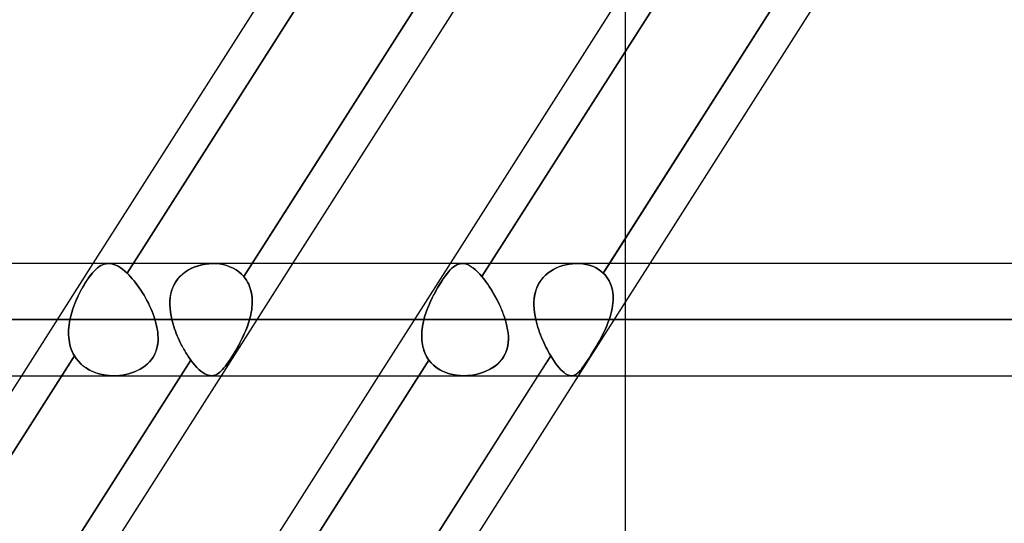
# Model space of a CAD drawing. Header units: millimetres. Extents: x -215 to 215, y -97 to 82.
# Tile 28 of 73: x -58 to -45, y -37 to -30. Entities that reach past the tile are written whole.
import ezdxf

# ---------------------------------------------------------------- set-up
doc = ezdxf.new("R2010")
doc.units = ezdxf.units.MM
doc.layers.add('MAIN-1', color=7, linetype='Continuous')
doc.layers.add('MAIN-2', color=7, linetype='Continuous')

msp = doc.modelspace()

# ---------------------------------------------------------------- linework, layer by layer
at = {"layer": 'MAIN-1'}
for p, q in [((-52.853, -26.004), (-57.447, -33.219)), ((-50.603, -26.004), (-55.197, -33.219)), ((-50.034, -26.004), (-54.629, -33.219)), ((-47.809, -26.004), (-52.404, -33.219)), ((-45.559, -26.004), (-50.154, -33.219)), ((-44.991, -26.004), (-49.585, -33.219)), ((114.379, -33.219), (-114.379, -33.219)), ((-114.925, -34.011), (114.925, -34.011)), ((-114.344, -34.804), (114.344, -34.804)), ((-58.457, -34.804), (-62.799, -41.623)), ((-56.207, -34.804), (-60.549, -41.623)), ((-55.638, -34.804), (-59.98, -41.623)), ((-53.413, -34.804), (-57.755, -41.622)), ((-51.163, -34.804), (-55.758, -42.019)), ((-50.594, -34.804), (-55.189, -42.019)), ((-50.694, -34.804), (-50.695, -34.804)), ((-50.693, -34.804), (-50.694, -34.804)), ((-50.694, -34.804), (-50.694, -34.804)), ((-50.694, -34.804), (-50.694, -34.804)), ((-50.694, -34.804), (-50.694, -34.804)), ((-50.693, -34.804), (-50.693, -34.804)), ((-49.928, -42.019), (-49.928, -34.804))]:
    msp.add_line(p, q, dxfattribs=at)
at = {"layer": 'MAIN-2'}
for p, q in [((-52.098, -25.712), (-56.965, -33.354)), ((-56.965, -33.354), (-52.098, -25.712)), ((-50.24, -33.354), (-45.373, -25.712)), ((-55.315, -33.404), (-50.46, -25.779)), ((-47.098, -25.779), (-51.953, -33.404)), ((-51.953, -33.404), (-47.098, -25.779)), ((-49.928, -34.804), (-49.928, -29.33)), ((-57.447, -33.219), (-58.457, -34.804)), ((-57.286, -33.227), (-57.261, -33.222)), ((-57.26, -33.221), (-57.285, -33.227)), ((-57.261, -33.222), (-57.235, -33.219)), ((-57.235, -33.219), (-57.26, -33.221)), ((-57.235, -33.219), (-57.208, -33.22)), ((-57.207, -33.22), (-57.235, -33.219)), ((-57.208, -33.22), (-57.18, -33.224)), ((-57.179, -33.224), (-57.207, -33.22)), ((-57.18, -33.224), (-57.151, -33.232)), ((-57.151, -33.232), (-57.179, -33.224)), ((-55.81, -33.221), (-55.861, -33.227)), ((-55.859, -33.227), (-55.809, -33.221)), ((-55.76, -33.219), (-55.81, -33.221)), ((-55.809, -33.221), (-55.759, -33.219)), ((-55.709, -33.22), (-55.76, -33.219)), ((-55.759, -33.219), (-55.708, -33.22)), ((-55.658, -33.225), (-55.709, -33.22)), ((-55.708, -33.22), (-55.657, -33.225)), ((-55.608, -33.234), (-55.658, -33.225)), ((-55.657, -33.225), (-55.607, -33.234)), ((-54.629, -33.219), (-55.638, -34.804)), ((-55.197, -33.219), (-55.315, -33.404)), ((-52.404, -33.219), (-53.413, -34.804)), ((-52.285, -33.227), (-52.261, -33.221)), ((-52.261, -33.221), (-52.285, -33.227)), ((-52.261, -33.221), (-52.237, -33.219)), ((-52.237, -33.219), (-52.261, -33.221)), ((-52.237, -33.219), (-52.211, -33.22)), ((-52.212, -33.22), (-52.237, -33.219)), ((-52.186, -33.225), (-52.212, -33.22)), ((-52.211, -33.22), (-52.185, -33.225)), ((-52.159, -33.234), (-52.186, -33.225)), ((-52.185, -33.225), (-52.159, -33.234)), ((-50.721, -33.227), (-50.675, -33.222)), ((-50.674, -33.221), (-50.72, -33.227)), ((-50.675, -33.222), (-50.628, -33.219)), ((-50.627, -33.219), (-50.674, -33.221)), ((-50.628, -33.219), (-50.579, -33.22)), ((-50.579, -33.22), (-50.627, -33.219)), ((-49.585, -33.219), (-50.594, -34.804)), ((-50.531, -33.224), (-50.579, -33.22)), ((-50.579, -33.22), (-50.531, -33.224)), ((-50.483, -33.232), (-50.531, -33.224)), ((-50.531, -33.224), (-50.484, -33.232)), ((-50.154, -33.219), (-50.24, -33.354)), ((-57.479, -33.384), (-57.455, -33.354)), ((-57.454, -33.352), (-57.478, -33.382)), ((-57.455, -33.354), (-57.431, -33.326)), ((-57.43, -33.325), (-57.454, -33.352)), ((-57.431, -33.326), (-57.407, -33.302)), ((-57.406, -33.301), (-57.43, -33.325)), ((-57.407, -33.302), (-57.382, -33.281)), ((-57.382, -33.28), (-57.406, -33.301)), ((-57.358, -33.262), (-57.382, -33.28)), ((-57.382, -33.281), (-57.358, -33.263)), ((-57.358, -33.263), (-57.334, -33.248)), ((-57.334, -33.248), (-57.358, -33.262)), ((-57.334, -33.248), (-57.31, -33.236)), ((-57.309, -33.236), (-57.334, -33.248)), ((-57.31, -33.236), (-57.286, -33.227)), ((-57.285, -33.227), (-57.309, -33.236)), ((-57.151, -33.232), (-57.122, -33.243)), ((-57.121, -33.243), (-57.151, -33.232)), ((-57.122, -33.243), (-57.091, -33.258)), ((-57.091, -33.258), (-57.121, -33.243)), ((-57.091, -33.258), (-57.061, -33.277)), ((-57.06, -33.277), (-57.091, -33.258)), ((-57.061, -33.277), (-57.029, -33.299)), ((-57.029, -33.299), (-57.06, -33.277)), ((-57.029, -33.299), (-56.997, -33.325)), ((-56.997, -33.325), (-57.029, -33.299)), ((-56.997, -33.325), (-56.965, -33.354)), ((-56.965, -33.354), (-56.997, -33.325)), ((-56.94, -33.379), (-56.965, -33.354)), ((-56.965, -33.354), (-56.94, -33.379)), ((-56.214, -33.399), (-56.177, -33.365)), ((-56.14, -33.337), (-56.179, -33.367)), ((-56.177, -33.365), (-56.138, -33.335)), ((-56.098, -33.31), (-56.14, -33.337)), ((-56.138, -33.335), (-56.096, -33.309)), ((-56.054, -33.286), (-56.098, -33.31)), ((-56.096, -33.309), (-56.052, -33.285)), ((-56.007, -33.266), (-56.054, -33.286)), ((-56.052, -33.285), (-56.005, -33.266)), ((-55.959, -33.25), (-56.007, -33.266)), ((-56.005, -33.266), (-55.958, -33.249)), ((-55.91, -33.237), (-55.959, -33.25)), ((-55.958, -33.249), (-55.909, -33.236)), ((-55.861, -33.227), (-55.91, -33.237)), ((-55.909, -33.236), (-55.859, -33.227)), ((-55.559, -33.247), (-55.608, -33.234)), ((-55.607, -33.234), (-55.558, -33.247)), ((-55.512, -33.264), (-55.559, -33.247)), ((-55.558, -33.247), (-55.511, -33.264)), ((-55.467, -33.284), (-55.512, -33.264)), ((-55.511, -33.264), (-55.466, -33.285)), ((-55.425, -33.309), (-55.467, -33.284)), ((-55.466, -33.285), (-55.424, -33.309)), ((-55.385, -33.337), (-55.425, -33.309)), ((-55.424, -33.309), (-55.385, -33.337)), ((-55.348, -33.369), (-55.385, -33.337)), ((-55.385, -33.337), (-55.348, -33.369)), ((-52.475, -33.399), (-52.45, -33.365)), ((-52.427, -33.337), (-52.451, -33.367)), ((-52.45, -33.365), (-52.425, -33.335)), ((-52.402, -33.31), (-52.427, -33.337)), ((-52.425, -33.335), (-52.401, -33.309)), ((-52.379, -33.286), (-52.402, -33.31)), ((-52.401, -33.309), (-52.378, -33.285)), ((-52.355, -33.266), (-52.379, -33.286)), ((-52.378, -33.285), (-52.354, -33.266)), ((-52.332, -33.25), (-52.355, -33.266)), ((-52.354, -33.266), (-52.331, -33.249)), ((-52.309, -33.237), (-52.332, -33.25)), ((-52.331, -33.249), (-52.308, -33.236)), ((-52.285, -33.227), (-52.309, -33.237)), ((-52.308, -33.236), (-52.285, -33.227)), ((-52.159, -33.234), (-52.131, -33.247)), ((-52.132, -33.247), (-52.159, -33.234)), ((-52.104, -33.264), (-52.132, -33.247)), ((-52.131, -33.247), (-52.103, -33.264)), ((-52.075, -33.284), (-52.104, -33.264)), ((-52.103, -33.264), (-52.074, -33.285)), ((-52.045, -33.309), (-52.075, -33.284)), ((-52.074, -33.285), (-52.045, -33.309)), ((-52.045, -33.309), (-52.015, -33.337)), ((-52.015, -33.337), (-52.045, -33.309)), ((-52.015, -33.337), (-51.984, -33.369)), ((-51.984, -33.369), (-52.015, -33.337)), ((-51.057, -33.384), (-51.021, -33.354)), ((-51.02, -33.352), (-51.055, -33.382)), ((-51.021, -33.354), (-50.983, -33.326)), ((-50.982, -33.325), (-51.02, -33.352)), ((-50.983, -33.326), (-50.943, -33.302)), ((-50.942, -33.301), (-50.982, -33.325)), ((-50.943, -33.302), (-50.901, -33.281)), ((-50.899, -33.28), (-50.942, -33.301)), ((-50.901, -33.281), (-50.857, -33.263)), ((-50.856, -33.262), (-50.899, -33.28)), ((-50.857, -33.263), (-50.813, -33.248)), ((-50.811, -33.248), (-50.856, -33.262)), ((-50.813, -33.248), (-50.767, -33.236)), ((-50.766, -33.236), (-50.811, -33.248)), ((-50.767, -33.236), (-50.721, -33.227)), ((-50.72, -33.227), (-50.766, -33.236)), ((-50.484, -33.232), (-50.438, -33.243)), ((-50.437, -33.243), (-50.483, -33.232)), ((-50.438, -33.243), (-50.394, -33.258)), ((-50.393, -33.258), (-50.437, -33.243)), ((-50.394, -33.258), (-50.351, -33.277)), ((-50.351, -33.277), (-50.393, -33.258)), ((-50.311, -33.299), (-50.351, -33.277)), ((-50.351, -33.277), (-50.312, -33.299)), ((-50.312, -33.299), (-50.274, -33.325)), ((-50.274, -33.325), (-50.311, -33.299)), ((-50.24, -33.354), (-50.274, -33.325)), ((-50.274, -33.325), (-50.24, -33.354)), ((-50.24, -33.354), (-50.216, -33.379)), ((-50.216, -33.379), (-50.24, -33.354)), ((-57.579, -33.532), (-57.554, -33.491)), ((-57.553, -33.489), (-57.577, -33.53)), ((-57.554, -33.491), (-57.529, -33.452)), ((-57.528, -33.451), (-57.553, -33.489)), ((-57.529, -33.452), (-57.504, -33.417)), ((-57.503, -33.415), (-57.528, -33.451)), ((-57.504, -33.417), (-57.479, -33.384)), ((-57.478, -33.382), (-57.503, -33.415)), ((-56.915, -33.405), (-56.94, -33.379)), ((-56.94, -33.379), (-56.915, -33.405)), ((-56.89, -33.433), (-56.915, -33.405)), ((-56.915, -33.405), (-56.89, -33.433)), ((-56.865, -33.463), (-56.89, -33.433)), ((-56.89, -33.433), (-56.865, -33.463)), ((-56.84, -33.494), (-56.865, -33.463)), ((-56.865, -33.463), (-56.841, -33.494)), ((-56.841, -33.494), (-56.816, -33.527)), ((-56.816, -33.527), (-56.84, -33.494)), ((-56.276, -33.476), (-56.301, -33.518)), ((-56.3, -33.516), (-56.275, -33.474)), ((-56.248, -33.436), (-56.276, -33.476)), ((-56.275, -33.474), (-56.246, -33.435)), ((-56.215, -33.4), (-56.248, -33.436)), ((-56.246, -33.435), (-56.214, -33.399)), ((-56.179, -33.367), (-56.215, -33.4)), ((-55.315, -33.404), (-55.348, -33.369)), ((-55.348, -33.369), (-55.315, -33.404)), ((-55.315, -33.404), (-55.296, -33.429)), ((-55.296, -33.429), (-55.315, -33.404)), ((-55.296, -33.429), (-55.278, -33.455)), ((-55.278, -33.455), (-55.296, -33.429)), ((-55.278, -33.455), (-55.262, -33.483)), ((-55.262, -33.483), (-55.278, -33.455)), ((-55.262, -33.483), (-55.247, -33.511)), ((-55.247, -33.512), (-55.262, -33.483)), ((-52.527, -33.476), (-52.553, -33.518)), ((-52.552, -33.516), (-52.526, -33.474)), ((-52.501, -33.436), (-52.527, -33.476)), ((-52.526, -33.474), (-52.5, -33.435)), ((-52.476, -33.4), (-52.501, -33.436)), ((-52.5, -33.435), (-52.475, -33.399)), ((-52.451, -33.367), (-52.476, -33.4)), ((-51.984, -33.369), (-51.953, -33.404)), ((-51.953, -33.404), (-51.984, -33.369)), ((-51.933, -33.429), (-51.953, -33.404)), ((-51.953, -33.404), (-51.933, -33.429)), ((-51.912, -33.455), (-51.933, -33.429)), ((-51.933, -33.429), (-51.912, -33.455)), ((-51.892, -33.483), (-51.912, -33.455)), ((-51.912, -33.455), (-51.892, -33.483)), ((-51.871, -33.512), (-51.892, -33.483)), ((-51.892, -33.483), (-51.872, -33.511)), ((-51.167, -33.532), (-51.145, -33.491)), ((-51.143, -33.489), (-51.166, -33.53)), ((-51.145, -33.491), (-51.119, -33.452)), ((-51.117, -33.451), (-51.143, -33.489)), ((-51.119, -33.452), (-51.089, -33.417)), ((-51.088, -33.415), (-51.117, -33.451)), ((-51.089, -33.417), (-51.057, -33.384)), ((-51.055, -33.382), (-51.088, -33.415)), ((-50.216, -33.379), (-50.194, -33.405)), ((-50.194, -33.405), (-50.216, -33.379)), ((-50.194, -33.405), (-50.175, -33.433)), ((-50.175, -33.433), (-50.194, -33.405)), ((-50.175, -33.433), (-50.158, -33.463)), ((-50.157, -33.463), (-50.175, -33.433)), ((-50.158, -33.463), (-50.142, -33.494)), ((-50.142, -33.494), (-50.157, -33.463)), ((-50.142, -33.494), (-50.13, -33.527)), ((-50.13, -33.527), (-50.142, -33.494)), ((-57.65, -33.665), (-57.627, -33.619)), ((-57.626, -33.617), (-57.649, -33.663)), ((-57.627, -33.619), (-57.603, -33.575)), ((-57.602, -33.573), (-57.626, -33.617)), ((-57.603, -33.575), (-57.579, -33.532)), ((-57.577, -33.53), (-57.602, -33.573)), ((-56.792, -33.561), (-56.816, -33.527)), ((-56.816, -33.527), (-56.793, -33.56)), ((-56.793, -33.56), (-56.769, -33.595)), ((-56.769, -33.595), (-56.792, -33.561)), ((-56.746, -33.631), (-56.769, -33.595)), ((-56.769, -33.595), (-56.747, -33.631)), ((-56.747, -33.631), (-56.725, -33.667)), ((-56.725, -33.667), (-56.746, -33.631)), ((-56.337, -33.607), (-56.349, -33.655)), ((-56.348, -33.653), (-56.336, -33.606)), ((-56.321, -33.562), (-56.337, -33.607)), ((-56.336, -33.606), (-56.32, -33.56)), ((-56.301, -33.518), (-56.321, -33.562)), ((-56.32, -33.56), (-56.3, -33.516)), ((-55.247, -33.511), (-55.235, -33.541)), ((-55.235, -33.541), (-55.247, -33.512)), ((-55.235, -33.541), (-55.224, -33.571)), ((-55.224, -33.572), (-55.235, -33.541)), ((-55.224, -33.571), (-55.215, -33.602)), ((-55.215, -33.603), (-55.224, -33.572)), ((-55.215, -33.602), (-55.208, -33.634)), ((-55.208, -33.635), (-55.215, -33.603)), ((-55.208, -33.634), (-55.203, -33.667)), ((-55.202, -33.668), (-55.208, -33.635)), ((-52.605, -33.607), (-52.631, -33.655)), ((-52.63, -33.653), (-52.604, -33.606)), ((-52.58, -33.562), (-52.605, -33.607)), ((-52.604, -33.606), (-52.579, -33.56)), ((-52.553, -33.518), (-52.58, -33.562)), ((-52.579, -33.56), (-52.552, -33.516)), ((-51.872, -33.511), (-51.852, -33.541)), ((-51.851, -33.541), (-51.871, -33.512)), ((-51.852, -33.541), (-51.832, -33.571)), ((-51.831, -33.572), (-51.851, -33.541)), ((-51.832, -33.571), (-51.812, -33.602)), ((-51.812, -33.603), (-51.831, -33.572)), ((-51.812, -33.602), (-51.793, -33.634)), ((-51.793, -33.635), (-51.812, -33.603)), ((-51.793, -33.634), (-51.775, -33.667)), ((-51.774, -33.668), (-51.793, -33.635)), ((-51.21, -33.665), (-51.199, -33.619)), ((-51.199, -33.617), (-51.209, -33.663)), ((-51.184, -33.573), (-51.199, -33.617)), ((-51.199, -33.619), (-51.185, -33.575)), ((-51.185, -33.575), (-51.167, -33.532)), ((-51.166, -33.53), (-51.184, -33.573)), ((-50.13, -33.527), (-50.119, -33.56)), ((-50.119, -33.561), (-50.13, -33.527)), ((-50.119, -33.56), (-50.111, -33.595)), ((-50.111, -33.595), (-50.119, -33.561)), ((-50.111, -33.595), (-50.106, -33.631)), ((-50.106, -33.631), (-50.111, -33.595)), ((-50.106, -33.631), (-50.102, -33.667)), ((-50.102, -33.667), (-50.106, -33.631)), ((-57.692, -33.759), (-57.712, -33.809)), ((-57.712, -33.81), (-57.693, -33.761)), ((-57.693, -33.761), (-57.672, -33.712)), ((-57.671, -33.711), (-57.692, -33.759)), ((-57.672, -33.712), (-57.65, -33.665)), ((-57.649, -33.663), (-57.671, -33.711)), ((-56.704, -33.704), (-56.725, -33.667)), ((-56.725, -33.667), (-56.704, -33.704)), ((-56.683, -33.742), (-56.704, -33.704)), ((-56.704, -33.704), (-56.683, -33.741)), ((-56.683, -33.741), (-56.664, -33.779)), ((-56.664, -33.78), (-56.683, -33.742)), ((-56.664, -33.779), (-56.646, -33.818)), ((-56.646, -33.818), (-56.664, -33.78)), ((-56.361, -33.803), (-56.36, -33.752)), ((-56.36, -33.753), (-56.361, -33.804)), ((-56.36, -33.752), (-56.356, -33.702)), ((-56.356, -33.703), (-56.36, -33.753)), ((-56.356, -33.702), (-56.348, -33.653)), ((-56.349, -33.655), (-56.356, -33.703)), ((-55.203, -33.667), (-55.199, -33.7)), ((-55.199, -33.701), (-55.202, -33.668)), ((-55.199, -33.7), (-55.197, -33.733)), ((-55.197, -33.735), (-55.199, -33.701)), ((-55.197, -33.767), (-55.198, -33.802)), ((-55.198, -33.804), (-55.197, -33.77)), ((-55.197, -33.733), (-55.197, -33.767)), ((-55.197, -33.77), (-55.197, -33.735)), ((-52.701, -33.803), (-52.678, -33.752)), ((-52.679, -33.753), (-52.701, -33.804)), ((-52.655, -33.703), (-52.679, -33.753)), ((-52.678, -33.752), (-52.655, -33.702)), ((-52.655, -33.702), (-52.63, -33.653)), ((-52.631, -33.655), (-52.655, -33.703)), ((-51.775, -33.667), (-51.757, -33.7)), ((-51.756, -33.701), (-51.774, -33.668)), ((-51.757, -33.7), (-51.739, -33.733)), ((-51.738, -33.735), (-51.756, -33.701)), ((-51.739, -33.733), (-51.722, -33.767)), ((-51.721, -33.77), (-51.738, -33.735)), ((-51.722, -33.767), (-51.706, -33.802)), ((-51.705, -33.804), (-51.721, -33.77)), ((-51.216, -33.711), (-51.22, -33.759)), ((-51.22, -33.761), (-51.216, -33.712)), ((-51.22, -33.759), (-51.22, -33.809)), ((-51.22, -33.81), (-51.22, -33.761)), ((-51.209, -33.663), (-51.216, -33.711)), ((-51.216, -33.712), (-51.21, -33.665)), ((-50.105, -33.779), (-50.109, -33.818)), ((-50.109, -33.818), (-50.105, -33.78)), ((-50.102, -33.741), (-50.105, -33.779)), ((-50.105, -33.78), (-50.102, -33.742)), ((-50.102, -33.667), (-50.101, -33.704)), ((-50.101, -33.704), (-50.102, -33.667)), ((-50.101, -33.704), (-50.102, -33.741)), ((-50.102, -33.742), (-50.101, -33.704)), ((-57.746, -33.909), (-57.76, -33.96)), ((-57.76, -33.961), (-57.746, -33.91)), ((-57.73, -33.859), (-57.746, -33.909)), ((-57.746, -33.91), (-57.73, -33.86)), ((-57.712, -33.809), (-57.73, -33.859)), ((-57.73, -33.86), (-57.712, -33.81)), ((-56.628, -33.856), (-56.646, -33.818)), ((-56.646, -33.818), (-56.628, -33.856)), ((-56.612, -33.895), (-56.628, -33.856)), ((-56.628, -33.856), (-56.612, -33.895)), ((-56.597, -33.934), (-56.612, -33.895)), ((-56.612, -33.895), (-56.597, -33.934)), ((-56.358, -33.854), (-56.361, -33.803)), ((-56.361, -33.804), (-56.358, -33.855)), ((-56.352, -33.906), (-56.358, -33.854)), ((-56.358, -33.855), (-56.352, -33.907)), ((-56.343, -33.959), (-56.352, -33.906)), ((-56.352, -33.907), (-56.343, -33.959)), ((-55.218, -33.943), (-55.211, -33.908)), ((-55.21, -33.906), (-55.217, -33.941)), ((-55.211, -33.908), (-55.205, -33.873)), ((-55.205, -33.871), (-55.21, -33.906)), ((-55.201, -33.836), (-55.205, -33.871)), ((-55.205, -33.873), (-55.201, -33.839)), ((-55.198, -33.802), (-55.201, -33.836)), ((-55.201, -33.839), (-55.198, -33.804)), ((-52.758, -33.959), (-52.741, -33.906)), ((-52.741, -33.907), (-52.758, -33.959)), ((-52.741, -33.906), (-52.722, -33.854)), ((-52.722, -33.855), (-52.741, -33.907)), ((-52.722, -33.854), (-52.701, -33.803)), ((-52.701, -33.804), (-52.722, -33.855)), ((-51.706, -33.802), (-51.69, -33.836)), ((-51.689, -33.839), (-51.705, -33.804)), ((-51.69, -33.836), (-51.676, -33.871)), ((-51.675, -33.873), (-51.689, -33.839)), ((-51.676, -33.871), (-51.662, -33.906)), ((-51.661, -33.908), (-51.675, -33.873)), ((-51.662, -33.906), (-51.648, -33.941)), ((-51.648, -33.943), (-51.661, -33.908)), ((-51.22, -33.809), (-51.217, -33.859)), ((-51.217, -33.86), (-51.22, -33.81)), ((-51.217, -33.859), (-51.212, -33.909)), ((-51.211, -33.91), (-51.217, -33.86)), ((-51.212, -33.909), (-51.203, -33.96)), ((-51.203, -33.961), (-51.211, -33.91)), ((-50.124, -33.895), (-50.134, -33.934)), ((-50.134, -33.934), (-50.124, -33.895)), ((-50.116, -33.856), (-50.124, -33.895)), ((-50.124, -33.895), (-50.116, -33.856)), ((-50.109, -33.818), (-50.116, -33.856)), ((-50.116, -33.856), (-50.109, -33.818)), ((114.925, -34.011), (-114.925, -34.011)), ((113.843, -34.011), (-113.843, -34.011)), ((-113.843, -34.011), (113.843, -34.011)), ((-77.189, -34.011), (-57.771, -34.011)), ((-57.771, -34.011), (-77.189, -34.011)), ((-56.57, -34.011), (-75.605, -34.011)), ((-75.605, -34.011), (-56.57, -34.011)), ((-57.778, -34.047), (-57.783, -34.084)), ((-57.783, -34.084), (-57.778, -34.048)), ((-57.771, -34.011), (-57.778, -34.047)), ((-57.778, -34.048), (-57.771, -34.011)), ((-57.76, -33.96), (-57.771, -34.011)), ((-57.771, -34.011), (-57.76, -33.961)), ((-56.583, -33.973), (-56.597, -33.934)), ((-56.597, -33.934), (-56.583, -33.972)), ((-56.583, -33.972), (-56.57, -34.011)), ((-56.57, -34.011), (-56.583, -33.973)), ((-56.558, -34.054), (-56.57, -34.011)), ((-56.57, -34.011), (-56.558, -34.056)), ((-56.547, -34.097), (-56.558, -34.054)), ((-56.558, -34.056), (-56.547, -34.1)), ((-56.343, -33.959), (-56.332, -34.011)), ((-56.332, -34.011), (-56.343, -33.959)), ((-56.332, -34.011), (-52.773, -34.011)), ((-56.324, -34.044), (-56.332, -34.011)), ((-56.332, -34.011), (-56.324, -34.044)), ((-52.773, -34.011), (-56.332, -34.011)), ((-56.314, -34.076), (-56.324, -34.044)), ((-56.324, -34.044), (-56.314, -34.077)), ((-55.25, -34.059), (-55.266, -34.107)), ((-55.265, -34.104), (-55.249, -34.058)), ((-55.235, -34.011), (-55.25, -34.059)), ((-55.249, -34.058), (-55.235, -34.011)), ((-55.226, -33.976), (-55.235, -34.011)), ((-55.235, -34.011), (-55.226, -33.977)), ((-51.625, -34.011), (-55.235, -34.011)), ((-55.235, -34.011), (-51.625, -34.011)), ((-55.217, -33.941), (-55.226, -33.976)), ((-55.226, -33.977), (-55.218, -33.943)), ((-52.78, -34.044), (-52.787, -34.077)), ((-52.787, -34.076), (-52.78, -34.044)), ((-52.773, -34.011), (-52.78, -34.044)), ((-52.78, -34.044), (-52.773, -34.011)), ((-52.773, -34.011), (-52.758, -33.959)), ((-52.758, -33.959), (-52.773, -34.011)), ((-51.648, -33.941), (-51.636, -33.976)), ((-51.636, -33.977), (-51.648, -33.943)), ((-51.636, -33.976), (-51.625, -34.011)), ((-51.625, -34.011), (-51.636, -33.977)), ((-51.612, -34.058), (-51.625, -34.011)), ((-51.625, -34.011), (-51.611, -34.059)), ((-51.601, -34.104), (-51.612, -34.058)), ((-51.611, -34.059), (-51.6, -34.107)), ((-51.203, -33.96), (-51.193, -34.011)), ((-51.193, -34.011), (-51.203, -33.961)), ((-51.193, -34.011), (51.193, -34.011)), ((-51.184, -34.048), (-51.193, -34.011)), ((-51.193, -34.011), (-51.184, -34.047)), ((51.193, -34.011), (-51.193, -34.011)), ((-51.184, -34.047), (-51.174, -34.084)), ((-51.174, -34.084), (-51.184, -34.048)), ((-50.174, -34.056), (-50.192, -34.1)), ((-50.191, -34.097), (-50.174, -34.054)), ((-50.158, -34.011), (-50.174, -34.056)), ((-50.174, -34.054), (-50.158, -34.011)), ((-50.145, -33.972), (-50.158, -34.011)), ((-50.158, -34.011), (-50.145, -33.973)), ((50.158, -34.011), (-50.158, -34.011)), ((-50.158, -34.011), (50.158, -34.011)), ((-50.134, -33.934), (-50.145, -33.972)), ((-50.145, -33.973), (-50.134, -33.934)), ((-57.79, -34.156), (-57.791, -34.191)), ((-57.791, -34.192), (-57.79, -34.156)), ((-57.791, -34.191), (-57.79, -34.227)), ((-57.79, -34.227), (-57.791, -34.192)), ((-57.787, -34.12), (-57.79, -34.156)), ((-57.79, -34.156), (-57.787, -34.12)), ((-57.783, -34.084), (-57.787, -34.12)), ((-57.787, -34.12), (-57.783, -34.084)), ((-56.539, -34.14), (-56.547, -34.097)), ((-56.547, -34.1), (-56.538, -34.144)), ((-56.532, -34.183), (-56.539, -34.14)), ((-56.538, -34.144), (-56.532, -34.187)), ((-56.528, -34.225), (-56.532, -34.183)), ((-56.532, -34.187), (-56.528, -34.23)), ((-56.304, -34.109), (-56.314, -34.076)), ((-56.314, -34.077), (-56.304, -34.109)), ((-56.294, -34.141), (-56.304, -34.109)), ((-56.304, -34.109), (-56.293, -34.142)), ((-56.282, -34.174), (-56.294, -34.141)), ((-56.293, -34.142), (-56.282, -34.174)), ((-56.27, -34.206), (-56.282, -34.174)), ((-56.282, -34.174), (-56.27, -34.206)), ((-55.323, -34.242), (-55.302, -34.196)), ((-55.285, -34.155), (-55.304, -34.201)), ((-55.302, -34.196), (-55.283, -34.15)), ((-55.266, -34.107), (-55.285, -34.155)), ((-55.283, -34.15), (-55.265, -34.104)), ((-52.801, -34.174), (-52.803, -34.206)), ((-52.803, -34.206), (-52.801, -34.174)), ((-52.801, -34.174), (-52.798, -34.141)), ((-52.798, -34.142), (-52.801, -34.174)), ((-52.793, -34.109), (-52.798, -34.142)), ((-52.798, -34.141), (-52.793, -34.109)), ((-52.793, -34.109), (-52.787, -34.076)), ((-52.787, -34.077), (-52.793, -34.109)), ((-51.592, -34.15), (-51.601, -34.104)), ((-51.6, -34.107), (-51.591, -34.155)), ((-51.585, -34.196), (-51.592, -34.15)), ((-51.591, -34.155), (-51.585, -34.201)), ((-51.581, -34.242), (-51.585, -34.196)), ((-51.163, -34.12), (-51.174, -34.084)), ((-51.174, -34.084), (-51.163, -34.12)), ((-51.152, -34.156), (-51.163, -34.12)), ((-51.163, -34.12), (-51.152, -34.156)), ((-51.139, -34.192), (-51.152, -34.156)), ((-51.152, -34.156), (-51.139, -34.191)), ((-51.139, -34.191), (-51.126, -34.227)), ((-51.126, -34.227), (-51.139, -34.192)), ((-50.231, -34.187), (-50.253, -34.23)), ((-50.25, -34.225), (-50.229, -34.183)), ((-50.211, -34.144), (-50.231, -34.187)), ((-50.229, -34.183), (-50.21, -34.14)), ((-50.192, -34.1), (-50.211, -34.144)), ((-50.21, -34.14), (-50.191, -34.097)), ((-57.79, -34.227), (-57.788, -34.262)), ((-57.788, -34.262), (-57.79, -34.227)), ((-57.788, -34.262), (-57.784, -34.297)), ((-57.784, -34.297), (-57.788, -34.262)), ((-57.784, -34.297), (-57.779, -34.331)), ((-57.779, -34.332), (-57.784, -34.297)), ((-57.779, -34.331), (-57.772, -34.365)), ((-57.771, -34.365), (-57.779, -34.332)), ((-56.527, -34.313), (-56.531, -34.353)), ((-56.53, -34.35), (-56.527, -34.309)), ((-56.526, -34.267), (-56.528, -34.225)), ((-56.528, -34.23), (-56.526, -34.272)), ((-56.527, -34.309), (-56.526, -34.267)), ((-56.526, -34.272), (-56.527, -34.313)), ((-56.257, -34.238), (-56.27, -34.206)), ((-56.27, -34.206), (-56.257, -34.238)), ((-56.243, -34.269), (-56.257, -34.238)), ((-56.257, -34.238), (-56.243, -34.27)), ((-56.229, -34.301), (-56.243, -34.269)), ((-56.243, -34.27), (-56.229, -34.301)), ((-56.214, -34.332), (-56.229, -34.301)), ((-56.229, -34.301), (-56.214, -34.332)), ((-56.199, -34.362), (-56.214, -34.332)), ((-56.214, -34.332), (-56.199, -34.363)), ((-55.37, -34.337), (-55.393, -34.38)), ((-55.39, -34.375), (-55.367, -34.331)), ((-55.347, -34.293), (-55.37, -34.337)), ((-55.367, -34.331), (-55.344, -34.287)), ((-55.325, -34.248), (-55.347, -34.293)), ((-55.344, -34.287), (-55.323, -34.242)), ((-55.304, -34.201), (-55.325, -34.248)), ((-52.803, -34.206), (-52.804, -34.238)), ((-52.804, -34.238), (-52.803, -34.206)), ((-52.804, -34.238), (-52.804, -34.27)), ((-52.804, -34.269), (-52.804, -34.238)), ((-52.802, -34.301), (-52.804, -34.269)), ((-52.804, -34.27), (-52.802, -34.301)), ((-52.802, -34.301), (-52.799, -34.332)), ((-52.799, -34.332), (-52.802, -34.301)), ((-52.799, -34.332), (-52.794, -34.363)), ((-52.794, -34.362), (-52.799, -34.332)), ((-51.583, -34.337), (-51.589, -34.38)), ((-51.588, -34.375), (-51.582, -34.331)), ((-51.585, -34.201), (-51.581, -34.248)), ((-51.58, -34.293), (-51.583, -34.337)), ((-51.582, -34.331), (-51.58, -34.287)), ((-51.58, -34.287), (-51.581, -34.242)), ((-51.581, -34.248), (-51.58, -34.293)), ((-51.112, -34.262), (-51.126, -34.227)), ((-51.126, -34.227), (-51.112, -34.262)), ((-51.097, -34.297), (-51.112, -34.262)), ((-51.112, -34.262), (-51.098, -34.297)), ((-51.098, -34.297), (-51.082, -34.331)), ((-51.082, -34.332), (-51.097, -34.297)), ((-51.082, -34.331), (-51.067, -34.365)), ((-51.067, -34.365), (-51.082, -34.332)), ((-50.297, -34.313), (-50.319, -34.353)), ((-50.317, -34.35), (-50.294, -34.309)), ((-50.274, -34.272), (-50.297, -34.313)), ((-50.294, -34.309), (-50.272, -34.267)), ((-50.253, -34.23), (-50.274, -34.272)), ((-50.272, -34.267), (-50.25, -34.225)), ((-57.772, -34.365), (-57.762, -34.398)), ((-57.762, -34.398), (-57.771, -34.365)), ((-57.762, -34.398), (-57.752, -34.43)), ((-57.752, -34.43), (-57.762, -34.398)), ((-57.752, -34.43), (-57.739, -34.461)), ((-57.739, -34.462), (-57.752, -34.43)), ((-57.739, -34.461), (-57.724, -34.492)), ((-57.724, -34.492), (-57.739, -34.462)), ((-56.577, -34.504), (-56.56, -34.467)), ((-56.561, -34.469), (-56.577, -34.506)), ((-56.548, -34.432), (-56.561, -34.469)), ((-56.56, -34.467), (-56.547, -34.429)), ((-56.538, -34.393), (-56.548, -34.432)), ((-56.547, -34.429), (-56.537, -34.39)), ((-56.531, -34.353), (-56.538, -34.393)), ((-56.537, -34.39), (-56.53, -34.35)), ((-56.183, -34.392), (-56.199, -34.362)), ((-56.199, -34.363), (-56.183, -34.393)), ((-56.167, -34.421), (-56.183, -34.392)), ((-56.183, -34.393), (-56.167, -34.422)), ((-56.151, -34.45), (-56.167, -34.421)), ((-56.167, -34.422), (-56.151, -34.451)), ((-56.134, -34.478), (-56.151, -34.45)), ((-56.151, -34.451), (-56.134, -34.478)), ((-55.441, -34.463), (-55.465, -34.503)), ((-55.462, -34.499), (-55.438, -34.459)), ((-55.417, -34.422), (-55.441, -34.463)), ((-55.438, -34.459), (-55.414, -34.417)), ((-55.393, -34.38), (-55.417, -34.422)), ((-55.414, -34.417), (-55.39, -34.375)), ((-52.788, -34.392), (-52.794, -34.362)), ((-52.794, -34.363), (-52.788, -34.393)), ((-52.781, -34.421), (-52.788, -34.392)), ((-52.788, -34.393), (-52.781, -34.422)), ((-52.772, -34.45), (-52.781, -34.421)), ((-52.781, -34.422), (-52.771, -34.451)), ((-52.761, -34.478), (-52.772, -34.45)), ((-52.771, -34.451), (-52.761, -34.478)), ((-51.612, -34.463), (-51.629, -34.503)), ((-51.627, -34.499), (-51.61, -34.459)), ((-51.598, -34.422), (-51.612, -34.463)), ((-51.61, -34.459), (-51.597, -34.417)), ((-51.589, -34.38), (-51.598, -34.422)), ((-51.597, -34.417), (-51.588, -34.375)), ((-51.051, -34.398), (-51.067, -34.365)), ((-51.067, -34.365), (-51.051, -34.398)), ((-51.034, -34.43), (-51.051, -34.398)), ((-51.051, -34.398), (-51.034, -34.43)), ((-51.018, -34.462), (-51.034, -34.43)), ((-51.034, -34.43), (-51.018, -34.461)), ((-51.018, -34.461), (-51.001, -34.492)), ((-51.001, -34.492), (-51.018, -34.462)), ((-50.388, -34.469), (-50.411, -34.506)), ((-50.41, -34.504), (-50.387, -34.467)), ((-50.365, -34.432), (-50.388, -34.469)), ((-50.387, -34.467), (-50.364, -34.429)), ((-50.342, -34.393), (-50.365, -34.432)), ((-50.364, -34.429), (-50.34, -34.39)), ((-50.319, -34.353), (-50.342, -34.393)), ((-50.34, -34.39), (-50.317, -34.35)), ((-57.708, -34.521), (-62.572, -42.16)), ((-62.572, -42.16), (-57.708, -34.521)), ((-60.92, -42.206), (-56.065, -34.582)), ((-57.724, -34.492), (-57.708, -34.521)), ((-57.708, -34.521), (-57.724, -34.492)), ((-57.708, -34.521), (-57.682, -34.562)), ((-57.681, -34.562), (-57.708, -34.521)), ((-57.682, -34.562), (-57.652, -34.599)), ((-57.652, -34.599), (-57.681, -34.562)), ((-57.652, -34.599), (-57.619, -34.634)), ((-57.618, -34.634), (-57.652, -34.599)), ((-52.703, -34.582), (-57.558, -42.206)), ((-57.558, -42.206), (-52.703, -34.582)), ((-56.677, -34.634), (-56.647, -34.605)), ((-56.648, -34.606), (-56.677, -34.635)), ((-56.621, -34.574), (-56.648, -34.606)), ((-56.647, -34.605), (-56.621, -34.574)), ((-56.621, -34.574), (-56.597, -34.54)), ((-56.598, -34.541), (-56.621, -34.574)), ((-56.577, -34.506), (-56.598, -34.541)), ((-56.597, -34.54), (-56.577, -34.504)), ((-56.065, -34.582), (-56.207, -34.804)), ((-56.117, -34.505), (-56.134, -34.478)), ((-56.134, -34.478), (-56.117, -34.506)), ((-56.1, -34.532), (-56.117, -34.505)), ((-56.117, -34.506), (-56.1, -34.532)), ((-56.083, -34.557), (-56.1, -34.532)), ((-56.1, -34.532), (-56.083, -34.557)), ((-56.065, -34.582), (-56.083, -34.557)), ((-56.083, -34.557), (-56.065, -34.582)), ((-56.036, -34.62), (-56.065, -34.582)), ((-56.065, -34.582), (-56.036, -34.62)), ((-55.848, -42.16), (-50.983, -34.521)), ((-55.534, -34.609), (-55.555, -34.64)), ((-55.554, -34.638), (-55.532, -34.607)), ((-55.511, -34.576), (-55.534, -34.609)), ((-55.532, -34.607), (-55.51, -34.573)), ((-55.488, -34.54), (-55.511, -34.576)), ((-55.51, -34.573), (-55.486, -34.537)), ((-55.465, -34.503), (-55.488, -34.54)), ((-55.486, -34.537), (-55.462, -34.499)), ((-52.761, -34.478), (-52.749, -34.506)), ((-52.749, -34.505), (-52.761, -34.478)), ((-52.735, -34.532), (-52.749, -34.505)), ((-52.749, -34.506), (-52.735, -34.532)), ((-52.735, -34.532), (-52.72, -34.557)), ((-52.72, -34.557), (-52.735, -34.532)), ((-52.72, -34.557), (-52.703, -34.582)), ((-52.703, -34.582), (-52.72, -34.557)), ((-52.703, -34.582), (-52.672, -34.62)), ((-52.671, -34.62), (-52.703, -34.582)), ((-51.704, -34.609), (-51.736, -34.64)), ((-51.734, -34.638), (-51.702, -34.607)), ((-51.675, -34.576), (-51.704, -34.609)), ((-51.702, -34.607), (-51.673, -34.573)), ((-51.65, -34.54), (-51.675, -34.576)), ((-51.673, -34.573), (-51.648, -34.537)), ((-51.629, -34.503), (-51.65, -34.54)), ((-51.648, -34.537), (-51.627, -34.499)), ((-50.983, -34.521), (-51.163, -34.804)), ((-50.983, -34.521), (-51.001, -34.492)), ((-51.001, -34.492), (-50.983, -34.521)), ((-50.959, -34.561), (-50.983, -34.521)), ((-50.983, -34.521), (-50.959, -34.562)), ((-50.934, -34.599), (-50.959, -34.561)), ((-50.959, -34.562), (-50.934, -34.599)), ((-50.91, -34.633), (-50.934, -34.599)), ((-50.934, -34.599), (-50.91, -34.634)), ((-50.475, -34.606), (-50.495, -34.635)), ((-50.494, -34.634), (-50.475, -34.605)), ((-50.454, -34.574), (-50.475, -34.606)), ((-50.475, -34.605), (-50.454, -34.574)), ((-50.454, -34.574), (-50.432, -34.54)), ((-50.433, -34.541), (-50.454, -34.574)), ((-50.411, -34.506), (-50.433, -34.541)), ((-50.432, -34.54), (-50.41, -34.504)), ((-57.619, -34.634), (-57.583, -34.665)), ((-57.582, -34.666), (-57.618, -34.634)), ((-57.583, -34.665), (-57.544, -34.694)), ((-57.543, -34.694), (-57.582, -34.666)), ((-57.544, -34.694), (-57.502, -34.719)), ((-57.501, -34.72), (-57.543, -34.694)), ((-57.502, -34.719), (-57.458, -34.741)), ((-57.457, -34.742), (-57.501, -34.72)), ((-57.458, -34.741), (-57.412, -34.76)), ((-57.411, -34.761), (-57.457, -34.742)), ((-56.901, -34.762), (-56.86, -34.747)), ((-56.859, -34.747), (-56.9, -34.762)), ((-56.86, -34.747), (-56.82, -34.729)), ((-56.819, -34.729), (-56.859, -34.747)), ((-56.82, -34.729), (-56.781, -34.709)), ((-56.781, -34.709), (-56.819, -34.729)), ((-56.781, -34.709), (-56.744, -34.687)), ((-56.744, -34.687), (-56.781, -34.709)), ((-56.744, -34.687), (-56.709, -34.662)), ((-56.709, -34.662), (-56.744, -34.687)), ((-56.709, -34.662), (-56.677, -34.634)), ((-56.677, -34.635), (-56.709, -34.662)), ((-56.006, -34.655), (-56.036, -34.62)), ((-56.036, -34.62), (-56.007, -34.655)), ((-56.007, -34.655), (-55.978, -34.687)), ((-55.977, -34.687), (-56.006, -34.655)), ((-55.978, -34.687), (-55.949, -34.715)), ((-55.949, -34.715), (-55.977, -34.687)), ((-55.921, -34.739), (-55.949, -34.715)), ((-55.949, -34.715), (-55.921, -34.739)), ((-55.894, -34.759), (-55.921, -34.739)), ((-55.921, -34.739), (-55.894, -34.759)), ((-55.655, -34.754), (-55.674, -34.769)), ((-55.674, -34.769), (-55.655, -34.754)), ((-55.636, -34.736), (-55.655, -34.754)), ((-55.655, -34.754), (-55.636, -34.736)), ((-55.617, -34.716), (-55.636, -34.736)), ((-55.636, -34.736), (-55.616, -34.716)), ((-55.597, -34.693), (-55.617, -34.716)), ((-55.616, -34.716), (-55.596, -34.693)), ((-55.576, -34.668), (-55.597, -34.693)), ((-55.596, -34.693), (-55.575, -34.667)), ((-55.555, -34.64), (-55.576, -34.668)), ((-55.575, -34.667), (-55.554, -34.638)), ((-52.672, -34.62), (-52.636, -34.655)), ((-52.636, -34.655), (-52.671, -34.62)), ((-52.636, -34.655), (-52.598, -34.687)), ((-52.597, -34.687), (-52.636, -34.655)), ((-52.598, -34.687), (-52.556, -34.715)), ((-52.555, -34.715), (-52.597, -34.687)), ((-52.556, -34.715), (-52.511, -34.739)), ((-52.51, -34.739), (-52.555, -34.715)), ((-52.511, -34.739), (-52.464, -34.759)), ((-52.463, -34.759), (-52.51, -34.739)), ((-51.976, -34.769), (-51.932, -34.754)), ((-51.931, -34.754), (-51.975, -34.769)), ((-51.932, -34.754), (-51.888, -34.736)), ((-51.888, -34.736), (-51.931, -34.754)), ((-51.888, -34.736), (-51.846, -34.716)), ((-51.847, -34.716), (-51.888, -34.736)), ((-51.808, -34.693), (-51.847, -34.716)), ((-51.846, -34.716), (-51.806, -34.693)), ((-51.77, -34.668), (-51.808, -34.693)), ((-51.806, -34.693), (-51.769, -34.667)), ((-51.736, -34.64), (-51.77, -34.668)), ((-51.769, -34.667), (-51.734, -34.638)), ((-50.886, -34.665), (-50.91, -34.633)), ((-50.91, -34.634), (-50.885, -34.665)), ((-50.862, -34.693), (-50.886, -34.665)), ((-50.885, -34.665), (-50.862, -34.694)), ((-50.839, -34.719), (-50.862, -34.693)), ((-50.862, -34.694), (-50.838, -34.719)), ((-50.816, -34.741), (-50.839, -34.719)), ((-50.838, -34.719), (-50.816, -34.741)), ((-50.794, -34.76), (-50.816, -34.741)), ((-50.816, -34.741), (-50.794, -34.76)), ((-50.582, -34.747), (-50.598, -34.762)), ((-50.598, -34.762), (-50.582, -34.747)), ((-50.566, -34.729), (-50.582, -34.747)), ((-50.582, -34.747), (-50.566, -34.729)), ((-50.549, -34.709), (-50.566, -34.729)), ((-50.566, -34.729), (-50.549, -34.709)), ((-50.532, -34.687), (-50.549, -34.709)), ((-50.549, -34.709), (-50.532, -34.687)), ((-50.514, -34.662), (-50.532, -34.687)), ((-50.532, -34.687), (-50.513, -34.662)), ((-50.495, -34.635), (-50.514, -34.662)), ((-50.513, -34.662), (-50.494, -34.634)), ((-57.412, -34.76), (-57.365, -34.776)), ((-57.364, -34.776), (-57.411, -34.761)), ((-57.365, -34.776), (-57.316, -34.788)), ((-57.315, -34.788), (-57.364, -34.776)), ((-57.316, -34.788), (-57.266, -34.796)), ((-57.265, -34.796), (-57.315, -34.788)), ((-57.266, -34.796), (-57.216, -34.802)), ((-57.215, -34.802), (-57.265, -34.796)), ((-57.216, -34.802), (-57.166, -34.804)), ((-57.165, -34.804), (-57.215, -34.802)), ((-57.166, -34.804), (-57.12, -34.803)), ((-57.119, -34.803), (-57.165, -34.804)), ((-57.12, -34.803), (-57.075, -34.8)), ((-57.073, -34.799), (-57.119, -34.803)), ((-57.075, -34.8), (-57.03, -34.794)), ((-57.029, -34.794), (-57.073, -34.799)), ((-57.03, -34.794), (-56.986, -34.786)), ((-56.985, -34.785), (-57.029, -34.794)), ((-56.986, -34.786), (-56.943, -34.775)), ((-56.942, -34.775), (-56.985, -34.785)), ((-56.943, -34.775), (-56.901, -34.762)), ((-56.9, -34.762), (-56.942, -34.775)), ((-55.867, -34.776), (-55.894, -34.759)), ((-55.894, -34.759), (-55.868, -34.775)), ((-55.868, -34.775), (-55.843, -34.788)), ((-55.842, -34.788), (-55.867, -34.776)), ((-55.843, -34.788), (-55.818, -34.797)), ((-55.817, -34.797), (-55.842, -34.788)), ((-55.818, -34.797), (-55.794, -34.802)), ((-55.793, -34.802), (-55.817, -34.797)), ((-55.794, -34.802), (-55.771, -34.804)), ((-55.77, -34.804), (-55.793, -34.802)), ((-55.771, -34.804), (-55.751, -34.802)), ((-55.75, -34.802), (-55.77, -34.804)), ((-55.751, -34.802), (-55.731, -34.798)), ((-55.73, -34.798), (-55.75, -34.802)), ((-55.731, -34.798), (-55.712, -34.791)), ((-55.711, -34.79), (-55.73, -34.798)), ((-55.712, -34.791), (-55.693, -34.781)), ((-55.692, -34.781), (-55.711, -34.79)), ((-55.693, -34.781), (-55.674, -34.769)), ((-55.674, -34.769), (-55.692, -34.781)), ((-52.464, -34.759), (-52.416, -34.775)), ((-52.414, -34.776), (-52.463, -34.759)), ((-52.416, -34.775), (-52.365, -34.788)), ((-52.363, -34.788), (-52.414, -34.776)), ((-52.365, -34.788), (-52.314, -34.797)), ((-52.311, -34.797), (-52.363, -34.788)), ((-52.314, -34.797), (-52.261, -34.802)), ((-52.259, -34.802), (-52.311, -34.797)), ((-52.261, -34.802), (-52.208, -34.804)), ((-52.206, -34.804), (-52.259, -34.802)), ((-52.208, -34.804), (-52.161, -34.802)), ((-52.158, -34.802), (-52.206, -34.804)), ((-52.161, -34.802), (-52.114, -34.798)), ((-52.111, -34.798), (-52.158, -34.802)), ((-52.114, -34.798), (-52.068, -34.791)), ((-52.065, -34.79), (-52.111, -34.798)), ((-52.068, -34.791), (-52.022, -34.781)), ((-52.019, -34.781), (-52.065, -34.79)), ((-52.022, -34.781), (-51.976, -34.769)), ((-51.975, -34.769), (-52.019, -34.781)), ((-50.773, -34.775), (-50.794, -34.76)), ((-50.794, -34.76), (-50.772, -34.776)), ((-50.753, -34.787), (-50.773, -34.775)), ((-50.772, -34.776), (-50.751, -34.788)), ((-50.733, -34.796), (-50.753, -34.787)), ((-50.751, -34.788), (-50.731, -34.796)), ((-50.713, -34.801), (-50.733, -34.796)), ((-50.731, -34.796), (-50.712, -34.802)), ((-50.695, -34.804), (-50.713, -34.801)), ((-50.712, -34.802), (-50.693, -34.804)), ((-50.676, -34.803), (-50.693, -34.804)), ((-50.693, -34.804), (-50.677, -34.803)), ((-50.677, -34.803), (-50.661, -34.8)), ((-50.66, -34.799), (-50.676, -34.803)), ((-50.661, -34.8), (-50.645, -34.794)), ((-50.644, -34.794), (-50.66, -34.799)), ((-50.645, -34.794), (-50.629, -34.786)), ((-50.629, -34.785), (-50.644, -34.794)), ((-50.613, -34.775), (-50.629, -34.785)), ((-50.629, -34.786), (-50.614, -34.775)), ((-50.614, -34.775), (-50.598, -34.762)), ((-50.598, -34.762), (-50.613, -34.775))]:
    msp.add_line(p, q, dxfattribs=at)

doc.saveas('drawing.dxf')
